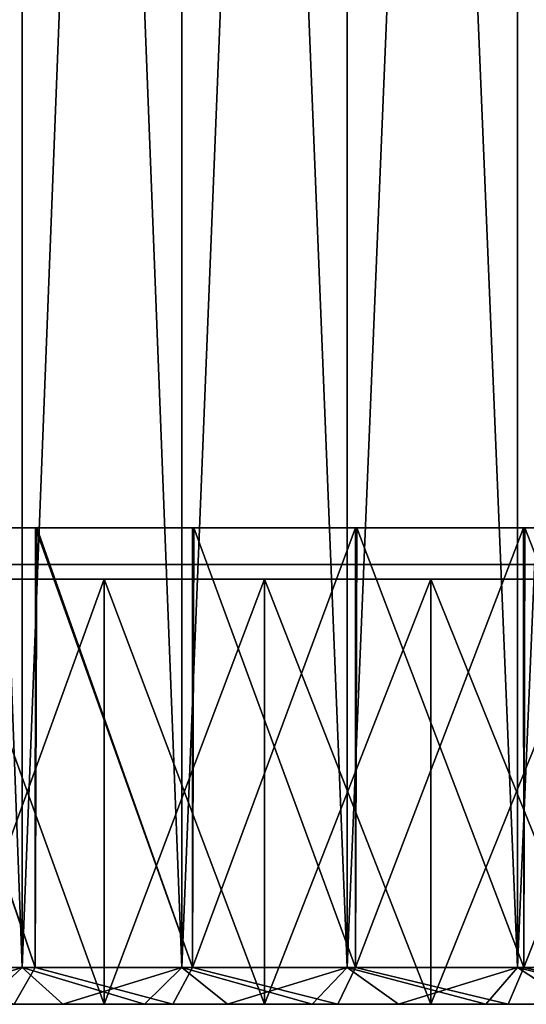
# Model space of a CAD drawing. Header units: millimetres. Extents: x -47 to 51, y -73 to 34.
# Tile 7 of 113: x -24 to -17, y -73 to -60. Entities that reach past the tile are written whole.
import ezdxf

# ---------------------------------------------------------------- set-up
doc = ezdxf.new("R2010")
doc.units = ezdxf.units.MM
doc.header["$LTSCALE"] = 65.185185
for name, color, linetype in [('154', 7, 'CONTINUOUS'), ('155', 7, 'CONTINUOUS'), ('156', 7, 'CONTINUOUS'), ('157', 7, 'CONTINUOUS'), ('158', 7, 'CONTINUOUS'), ('159', 7, 'CONTINUOUS'), ('160', 7, 'CONTINUOUS'), ('161', 7, 'CONTINUOUS'), ('162', 7, 'CONTINUOUS'), ('163', 7, 'CONTINUOUS'), ('179', 7, 'CONTINUOUS'), ('180', 7, 'CONTINUOUS'), ('181', 7, 'CONTINUOUS'), ('182', 7, 'CONTINUOUS'), ('183', 7, 'CONTINUOUS'), ('196', 7, 'CONTINUOUS'), ('197', 7, 'CONTINUOUS'), ('198', 7, 'CONTINUOUS'), ('199', 7, 'CONTINUOUS')]:
    doc.layers.add(name, color=color, linetype=linetype)

msp = doc.modelspace()

# ---------------------------------------------------------------- linework, layer by layer
at = {"layer": '154', "linetype": 'Continuous'}
for points in [[(-26.054, -66.5, 33.26), (-26.031, -66.5, -33.278), (-23.996, -66.5, 34.774), (-26.054, -66.5, 33.26)], [(-26.031, -66.5, -33.278), (-23.975, -66.5, -34.789), (-23.996, -66.5, 34.774), (-26.031, -66.5, -33.278)], [(-23.996, -66.5, 34.774), (-23.975, -66.5, -34.789), (-21.857, -66.5, 36.157), (-23.996, -66.5, 34.774)], [(-23.975, -66.5, -34.789), (-21.837, -66.5, -36.169), (-21.857, -66.5, 36.157), (-23.975, -66.5, -34.789)], [(-21.857, -66.5, 36.157), (-21.837, -66.5, -36.169), (-19.634, -66.5, 37.41), (-21.857, -66.5, 36.157)], [(-21.837, -66.5, -36.169), (-19.615, -66.5, -37.42), (-19.634, -66.5, 37.41), (-21.837, -66.5, -36.169)], [(-19.634, -66.5, 37.41), (-19.615, -66.5, -37.42), (-17.344, -66.5, 38.526), (-19.634, -66.5, 37.41)], [(-19.615, -66.5, -37.42), (-17.326, -66.5, -38.534), (-17.344, -66.5, 38.526), (-19.615, -66.5, -37.42)], [(-17.344, -66.5, 38.526), (-17.326, -66.5, -38.534), (-14.986, -66.5, 39.502), (-17.344, -66.5, 38.526)], [(-17.326, -66.5, -38.534), (-14.97, -66.5, -39.508), (-14.986, -66.5, 39.502), (-17.326, -66.5, -38.534)]]:
    msp.add_3dface(points, dxfattribs=at)
at = {"layer": '155', "linetype": 'Continuous'}
for points in [[(-24.001, -72.5, -34.771), (-26.031, -66.5, -33.278), (-26.056, -72.5, -33.259), (-24.001, -72.5, -34.771)], [(-23.975, -66.5, -34.789), (-26.031, -66.5, -33.278), (-24.001, -72.5, -34.771), (-23.975, -66.5, -34.789)], [(-21.858, -72.5, -36.157), (-23.975, -66.5, -34.789), (-24.001, -72.5, -34.771), (-21.858, -72.5, -36.157)], [(-21.837, -66.5, -36.169), (-23.975, -66.5, -34.789), (-21.858, -72.5, -36.157), (-21.837, -66.5, -36.169)], [(-19.635, -72.5, -37.411), (-21.837, -66.5, -36.169), (-21.858, -72.5, -36.157), (-19.635, -72.5, -37.411)], [(-19.615, -66.5, -37.42), (-21.837, -66.5, -36.169), (-19.635, -72.5, -37.411), (-19.615, -66.5, -37.42)], [(-17.34, -72.5, -38.528), (-19.615, -66.5, -37.42), (-19.635, -72.5, -37.411), (-17.34, -72.5, -38.528)], [(-17.326, -66.5, -38.534), (-19.615, -66.5, -37.42), (-17.34, -72.5, -38.528), (-17.326, -66.5, -38.534)], [(-14.982, -72.5, -39.504), (-17.326, -66.5, -38.534), (-17.34, -72.5, -38.528), (-14.982, -72.5, -39.504)], [(-14.97, -66.5, -39.508), (-17.326, -66.5, -38.534), (-14.982, -72.5, -39.504), (-14.97, -66.5, -39.508)]]:
    msp.add_3dface(points, dxfattribs=at)
at = {"layer": '156', "linetype": 'Continuous'}
for points in [[(-24.001, -72.5, -34.771), (-26.056, -72.5, -33.259), (-24.288, -73, -35.18), (-24.001, -72.5, -34.771)], [(-22.124, -73, -36.58), (-24.001, -72.5, -34.771), (-24.288, -73, -35.18), (-22.124, -73, -36.58)], [(-21.858, -72.5, -36.157), (-24.001, -72.5, -34.771), (-22.124, -73, -36.58), (-21.858, -72.5, -36.157)], [(-19.873, -73, -37.849), (-21.858, -72.5, -36.157), (-22.124, -73, -36.58), (-19.873, -73, -37.849)], [(-19.635, -72.5, -37.411), (-21.858, -72.5, -36.157), (-19.873, -73, -37.849), (-19.635, -72.5, -37.411)], [(-17.555, -73, -38.979), (-19.635, -72.5, -37.411), (-19.873, -73, -37.849), (-17.555, -73, -38.979)], [(-17.34, -72.5, -38.528), (-19.635, -72.5, -37.411), (-17.555, -73, -38.979), (-17.34, -72.5, -38.528)], [(-15.169, -73, -39.968), (-17.34, -72.5, -38.528), (-17.555, -73, -38.979), (-15.169, -73, -39.968)], [(-14.982, -72.5, -39.504), (-17.34, -72.5, -38.528), (-15.169, -73, -39.968), (-14.982, -72.5, -39.504)]]:
    msp.add_3dface(points, dxfattribs=at)
at = {"layer": '157', "linetype": 'Continuous'}
for points in [[(-23.622, -73, -36.527), (-24.288, -73, -35.18), (-24.716, -73, -35.796), (-23.622, -73, -36.527)], [(-23.622, -73, 36.527), (-24.716, -73, 35.796), (-22.124, -73, 36.58), (-23.622, -73, 36.527)], [(-22.124, -73, 36.58), (-24.716, -73, 35.796), (-24.288, -73, 35.18), (-22.124, -73, 36.58)], [(-22.124, -73, -36.58), (-24.288, -73, -35.18), (-23.622, -73, -36.527), (-22.124, -73, -36.58)], [(-22.508, -73, -37.224), (-22.124, -73, -36.58), (-23.622, -73, -36.527), (-22.508, -73, -37.224)], [(-22.509, -73, 37.224), (-23.622, -73, 36.527), (-22.124, -73, 36.58), (-22.509, -73, 37.224)], [(-21.377, -73, 37.885), (-22.509, -73, 37.224), (-19.874, -73, 37.849), (-21.377, -73, 37.885)], [(-19.874, -73, 37.849), (-22.509, -73, 37.224), (-22.124, -73, 36.58), (-19.874, -73, 37.849)], [(-19.873, -73, -37.849), (-22.124, -73, -36.58), (-22.508, -73, -37.224), (-19.873, -73, -37.849)], [(-21.377, -73, -37.885), (-19.873, -73, -37.849), (-22.508, -73, -37.224), (-21.377, -73, -37.885)], [(-20.223, -73, -38.513), (-19.873, -73, -37.849), (-21.377, -73, -37.885), (-20.223, -73, -38.513)], [(-20.223, -73, 38.513), (-21.377, -73, 37.885), (-17.555, -73, 38.979), (-20.223, -73, 38.513)], [(-17.555, -73, 38.979), (-21.377, -73, 37.885), (-19.874, -73, 37.849), (-17.555, -73, 38.979)], [(-17.555, -73, -38.979), (-19.873, -73, -37.849), (-20.223, -73, -38.513), (-17.555, -73, -38.979)], [(-19.05, -73, -39.107), (-17.555, -73, -38.979), (-20.223, -73, -38.513), (-19.05, -73, -39.107)], [(-19.05, -73, 39.107), (-20.223, -73, 38.513), (-17.555, -73, 38.979), (-19.05, -73, 39.107)], [(-17.859, -73, -39.665), (-17.555, -73, -38.979), (-19.05, -73, -39.107), (-17.859, -73, -39.665)], [(-17.859, -73, 39.665), (-19.05, -73, 39.107), (-15.169, -73, 39.968), (-17.859, -73, 39.665)], [(-15.169, -73, 39.968), (-19.05, -73, 39.107), (-17.555, -73, 38.979), (-15.169, -73, 39.968)], [(-15.169, -73, -39.968), (-17.555, -73, -38.979), (-17.859, -73, -39.665), (-15.169, -73, -39.968)], [(-16.655, -73, -40.185), (-15.169, -73, -39.968), (-17.859, -73, -39.665), (-16.655, -73, -40.185)], [(-16.655, -73, 40.185), (-17.859, -73, 39.665), (-15.169, -73, 39.968), (-16.655, -73, 40.185)]]:
    msp.add_3dface(points, dxfattribs=at)
at = {"layer": '158', "linetype": 'Continuous'}
for points in [[(-24.001, -72.5, 34.771), (-24.288, -73, 35.18), (-26.056, -72.5, 33.259), (-24.001, -72.5, 34.771)], [(-22.124, -73, 36.58), (-24.288, -73, 35.18), (-24.001, -72.5, 34.771), (-22.124, -73, 36.58)], [(-21.858, -72.5, 36.157), (-22.124, -73, 36.58), (-24.001, -72.5, 34.771), (-21.858, -72.5, 36.157)], [(-19.874, -73, 37.849), (-22.124, -73, 36.58), (-21.858, -72.5, 36.157), (-19.874, -73, 37.849)], [(-19.635, -72.5, 37.411), (-19.874, -73, 37.849), (-21.858, -72.5, 36.157), (-19.635, -72.5, 37.411)], [(-17.555, -73, 38.979), (-19.874, -73, 37.849), (-19.635, -72.5, 37.411), (-17.555, -73, 38.979)], [(-17.34, -72.5, 38.528), (-17.555, -73, 38.979), (-19.635, -72.5, 37.411), (-17.34, -72.5, 38.528)], [(-15.169, -73, 39.968), (-17.555, -73, 38.979), (-17.34, -72.5, 38.528), (-15.169, -73, 39.968)], [(-14.982, -72.5, 39.504), (-15.169, -73, 39.968), (-17.34, -72.5, 38.528), (-14.982, -72.5, 39.504)]]:
    msp.add_3dface(points, dxfattribs=at)
at = {"layer": '159', "linetype": 'Continuous'}
for points in [[(-26.054, -66.5, 33.26), (-24.001, -72.5, 34.771), (-26.056, -72.5, 33.259), (-26.054, -66.5, 33.26)], [(-26.054, -66.5, 33.26), (-23.996, -66.5, 34.774), (-24.001, -72.5, 34.771), (-26.054, -66.5, 33.26)], [(-23.996, -66.5, 34.774), (-21.858, -72.5, 36.157), (-24.001, -72.5, 34.771), (-23.996, -66.5, 34.774)], [(-23.996, -66.5, 34.774), (-21.857, -66.5, 36.157), (-21.858, -72.5, 36.157), (-23.996, -66.5, 34.774)], [(-21.857, -66.5, 36.157), (-19.634, -66.5, 37.41), (-21.858, -72.5, 36.157), (-21.857, -66.5, 36.157)], [(-19.634, -66.5, 37.41), (-19.635, -72.5, 37.411), (-21.858, -72.5, 36.157), (-19.634, -66.5, 37.41)], [(-19.634, -66.5, 37.41), (-17.344, -66.5, 38.526), (-19.635, -72.5, 37.411), (-19.634, -66.5, 37.41)], [(-17.344, -66.5, 38.526), (-17.34, -72.5, 38.528), (-19.635, -72.5, 37.411), (-17.344, -66.5, 38.526)], [(-17.344, -66.5, 38.526), (-14.986, -66.5, 39.502), (-17.34, -72.5, 38.528), (-17.344, -66.5, 38.526)], [(-14.986, -66.5, 39.502), (-14.982, -72.5, 39.504), (-17.34, -72.5, 38.528), (-14.986, -66.5, 39.502)]]:
    msp.add_3dface(points, dxfattribs=at)
at = {"layer": '160', "linetype": 'Continuous'}
for points in [[(-26.275, -72.5, 35.293), (-24.716, -73, 35.796), (-24.178, -72.5, 36.761), (-26.275, -72.5, 35.293)], [(-24.716, -73, 35.796), (-23.622, -73, 36.527), (-24.178, -72.5, 36.761), (-24.716, -73, 35.796)], [(-23.622, -73, 36.527), (-22.509, -73, 37.224), (-24.178, -72.5, 36.761), (-23.622, -73, 36.527)], [(-24.178, -72.5, 36.761), (-22.509, -73, 37.224), (-22, -72.5, 38.105), (-24.178, -72.5, 36.761)], [(-22.509, -73, 37.224), (-21.377, -73, 37.885), (-22, -72.5, 38.105), (-22.509, -73, 37.224)], [(-21.377, -73, 37.885), (-20.223, -73, 38.513), (-22, -72.5, 38.105), (-21.377, -73, 37.885)], [(-22, -72.5, 38.105), (-20.223, -73, 38.513), (-19.747, -72.5, 39.32), (-22, -72.5, 38.105)], [(-20.223, -73, 38.513), (-19.05, -73, 39.107), (-19.747, -72.5, 39.32), (-20.223, -73, 38.513)], [(-19.05, -73, 39.107), (-17.859, -73, 39.665), (-19.747, -72.5, 39.32), (-19.05, -73, 39.107)], [(-19.747, -72.5, 39.32), (-17.859, -73, 39.665), (-17.428, -72.5, 40.402), (-19.747, -72.5, 39.32)], [(-17.859, -73, 39.665), (-16.655, -73, 40.185), (-17.428, -72.5, 40.402), (-17.859, -73, 39.665)], [(-16.655, -73, 40.185), (-15.435, -73, 40.669), (-17.428, -72.5, 40.402), (-16.655, -73, 40.185)], [(-17.428, -72.5, 40.402), (-15.435, -73, 40.669), (-15.049, -72.5, 41.346), (-17.428, -72.5, 40.402)]]:
    msp.add_3dface(points, dxfattribs=at)
at = {"layer": '161', "linetype": 'Continuous'}
for points in [[(-26.275, -72.5, 35.293), (-24.178, -72.5, 36.761), (-26.275, -16.5, 35.293), (-26.275, -72.5, 35.293)], [(-26.275, -16.5, 35.293), (-24.178, -72.5, 36.761), (-24.178, -16.5, 36.761), (-26.275, -16.5, 35.293)], [(-24.178, -72.5, 36.761), (-22, -72.5, 38.105), (-24.178, -16.5, 36.761), (-24.178, -72.5, 36.761)], [(-24.178, -16.5, 36.761), (-22, -72.5, 38.105), (-22, -16.5, 38.105), (-24.178, -16.5, 36.761)], [(-22, -72.5, 38.105), (-19.747, -72.5, 39.32), (-22, -16.5, 38.105), (-22, -72.5, 38.105)], [(-22, -16.5, 38.105), (-19.747, -72.5, 39.32), (-19.747, -16.5, 39.32), (-22, -16.5, 38.105)], [(-19.747, -72.5, 39.32), (-17.428, -72.5, 40.402), (-19.747, -16.5, 39.32), (-19.747, -72.5, 39.32)], [(-19.747, -16.5, 39.32), (-17.428, -72.5, 40.402), (-17.428, -16.5, 40.402), (-19.747, -16.5, 39.32)], [(-17.428, -72.5, 40.402), (-15.049, -72.5, 41.346), (-17.428, -16.5, 40.402), (-17.428, -72.5, 40.402)], [(-17.428, -16.5, 40.402), (-15.049, -72.5, 41.346), (-15.049, -16.5, 41.346), (-17.428, -16.5, 40.402)]]:
    msp.add_3dface(points, dxfattribs=at)
at = {"layer": '162', "linetype": 'Continuous'}
for points in [[(-26.275, -16.5, -35.293), (-24.178, -16.5, -36.761), (-26.275, -72.5, -35.293), (-26.275, -16.5, -35.293)], [(-26.275, -72.5, -35.293), (-24.178, -16.5, -36.761), (-24.178, -72.5, -36.761), (-26.275, -72.5, -35.293)], [(-24.178, -16.5, -36.761), (-22, -16.5, -38.105), (-24.178, -72.5, -36.761), (-24.178, -16.5, -36.761)], [(-24.178, -72.5, -36.761), (-22, -16.5, -38.105), (-22, -72.5, -38.105), (-24.178, -72.5, -36.761)], [(-22, -16.5, -38.105), (-19.747, -16.5, -39.32), (-22, -72.5, -38.105), (-22, -16.5, -38.105)], [(-22, -72.5, -38.105), (-19.747, -16.5, -39.32), (-19.747, -72.5, -39.32), (-22, -72.5, -38.105)], [(-19.747, -16.5, -39.32), (-17.428, -16.5, -40.402), (-19.747, -72.5, -39.32), (-19.747, -16.5, -39.32)], [(-19.747, -72.5, -39.32), (-17.428, -16.5, -40.402), (-17.428, -72.5, -40.402), (-19.747, -72.5, -39.32)], [(-17.428, -16.5, -40.402), (-15.049, -16.5, -41.346), (-17.428, -72.5, -40.402), (-17.428, -16.5, -40.402)], [(-17.428, -72.5, -40.402), (-15.049, -16.5, -41.346), (-15.049, -72.5, -41.346), (-17.428, -72.5, -40.402)]]:
    msp.add_3dface(points, dxfattribs=at)
at = {"layer": '163', "linetype": 'Continuous'}
for points in [[(-25.785, -73, -35.034), (-26.275, -72.5, -35.293), (-24.178, -72.5, -36.761), (-25.785, -73, -35.034)], [(-24.716, -73, -35.796), (-25.785, -73, -35.034), (-24.178, -72.5, -36.761), (-24.716, -73, -35.796)], [(-23.622, -73, -36.527), (-24.716, -73, -35.796), (-24.178, -72.5, -36.761), (-23.622, -73, -36.527)], [(-23.622, -73, -36.527), (-24.178, -72.5, -36.761), (-22, -72.5, -38.105), (-23.622, -73, -36.527)], [(-22.508, -73, -37.224), (-23.622, -73, -36.527), (-22, -72.5, -38.105), (-22.508, -73, -37.224)], [(-21.377, -73, -37.885), (-22.508, -73, -37.224), (-22, -72.5, -38.105), (-21.377, -73, -37.885)], [(-21.377, -73, -37.885), (-22, -72.5, -38.105), (-19.747, -72.5, -39.32), (-21.377, -73, -37.885)], [(-20.223, -73, -38.513), (-21.377, -73, -37.885), (-19.747, -72.5, -39.32), (-20.223, -73, -38.513)], [(-19.05, -73, -39.107), (-20.223, -73, -38.513), (-19.747, -72.5, -39.32), (-19.05, -73, -39.107)], [(-19.05, -73, -39.107), (-19.747, -72.5, -39.32), (-17.428, -72.5, -40.402), (-19.05, -73, -39.107)], [(-17.859, -73, -39.665), (-19.05, -73, -39.107), (-17.428, -72.5, -40.402), (-17.859, -73, -39.665)], [(-16.655, -73, -40.185), (-17.859, -73, -39.665), (-17.428, -72.5, -40.402), (-16.655, -73, -40.185)], [(-16.655, -73, -40.185), (-17.428, -72.5, -40.402), (-15.049, -72.5, -41.346), (-16.655, -73, -40.185)]]:
    msp.add_3dface(points, dxfattribs=at)
at = {"layer": '179', "linetype": 'Continuous'}
for points in [[(-23.018, -67, -22.23), (-24.513, -67, -20.57), (-24.512, -67, 20.571), (-23.018, -67, -22.23)], [(-23.017, -67, 22.231), (-23.018, -67, -22.23), (-24.512, -67, 20.571), (-23.017, -67, 22.231)], [(-21.411, -67, -23.782), (-23.018, -67, -22.23), (-23.017, -67, 22.231), (-21.411, -67, -23.782)], [(-21.41, -67, 23.783), (-21.411, -67, -23.782), (-23.017, -67, 22.231), (-21.41, -67, 23.783)], [(-19.7, -67, -25.217), (-21.411, -67, -23.782), (-21.41, -67, 23.783), (-19.7, -67, -25.217)], [(-19.698, -67, 25.218), (-19.7, -67, -25.217), (-21.41, -67, 23.783), (-19.698, -67, 25.218)], [(-17.893, -67, -26.53), (-19.7, -67, -25.217), (-19.698, -67, 25.218), (-17.893, -67, -26.53)], [(-17.891, -67, 26.531), (-17.893, -67, -26.53), (-19.698, -67, 25.218), (-17.891, -67, 26.531)], [(-15.998, -67, -27.714), (-17.893, -67, -26.53), (-17.891, -67, 26.531), (-15.998, -67, -27.714)], [(-15.997, -67, 27.714), (-15.998, -67, -27.714), (-17.891, -67, 26.531), (-15.997, -67, 27.714)]]:
    msp.add_3dface(points, dxfattribs=at)
at = {"layer": '180', "color": 252, "linetype": 'Continuous', "true_color": 0x969696}
for points in [[(-23.06, -67.2, -34.804), (-25.159, -67.2, -33.318), (-23.221, -67.2, -33.234), (-23.06, -67.2, -34.804)], [(-23.221, -67.2, -33.234), (-25.159, -67.2, -33.318), (-23.67, -67.2, -32.888), (-23.221, -67.2, -33.234)], [(-23.67, -67.2, -32.888), (-25.159, -67.2, -33.318), (-24.243, -67.2, -29.087), (-23.67, -67.2, -32.888)], [(-25.158, -67.2, 33.319), (-23.059, -67.2, 34.805), (-24.513, -67.2, 20.57), (-25.158, -67.2, 33.319)], [(-24.513, -67.2, 20.57), (-23.059, -67.2, 34.805), (-23.018, -67.2, 22.23), (-24.513, -67.2, 20.57)], [(-24.512, -67.2, -20.571), (-23.017, -67.2, -22.231), (-24.34, -67.2, -28.588), (-24.512, -67.2, -20.571)], [(-24.34, -67.2, -28.588), (-23.017, -67.2, -22.231), (-23.891, -67.2, -28.934), (-24.34, -67.2, -28.588)], [(-23.891, -67.2, -28.934), (-23.017, -67.2, -22.231), (-23.31, -67.2, -32.725), (-23.891, -67.2, -28.934)], [(-23.31, -67.2, -32.725), (-23.017, -67.2, -22.231), (-21.694, -67.2, -30.624), (-23.31, -67.2, -32.725)], [(-21.392, -67.2, -30.856), (-23.06, -67.2, -34.804), (-23.221, -67.2, -33.234), (-21.392, -67.2, -30.856)], [(-20.875, -67.2, -36.157), (-23.06, -67.2, -34.804), (-21.76, -67.2, -34.2), (-20.875, -67.2, -36.157)], [(-21.76, -67.2, -34.2), (-23.06, -67.2, -34.804), (-22.203, -67.2, -33.872), (-21.76, -67.2, -34.2)], [(-22.203, -67.2, -33.872), (-23.06, -67.2, -34.804), (-22.521, -67.2, -33.661), (-22.203, -67.2, -33.872)], [(-22.521, -67.2, -33.661), (-23.06, -67.2, -34.804), (-21.392, -67.2, -30.856), (-22.521, -67.2, -33.661)], [(-23.059, -67.2, 34.805), (-20.873, -67.2, 36.158), (-23.018, -67.2, 22.23), (-23.059, -67.2, 34.805)], [(-23.018, -67.2, 22.23), (-20.873, -67.2, 36.158), (-21.411, -67.2, 23.782), (-23.018, -67.2, 22.23)], [(-23.017, -67.2, -22.231), (-21.41, -67.2, -23.783), (-21.694, -67.2, -30.624), (-23.017, -67.2, -22.231)], [(-20.865, -67.2, -31.16), (-22.521, -67.2, -33.661), (-21.392, -67.2, -30.856), (-20.865, -67.2, -31.16)], [(-20.547, -67.2, -31.371), (-21.76, -67.2, -34.2), (-22.203, -67.2, -33.872), (-20.547, -67.2, -31.371)], [(-18.811, -67.2, -35.907), (-20.875, -67.2, -36.157), (-21.76, -67.2, -34.2), (-18.811, -67.2, -35.907)], [(-21.595, -67.2, -33.916), (-21.76, -67.2, -34.2), (-20.547, -67.2, -31.371), (-21.595, -67.2, -33.916)], [(-21.41, -67.2, -23.783), (-21.392, -67.2, -30.856), (-21.694, -67.2, -30.624), (-21.41, -67.2, -23.783)], [(-20.286, -67.2, -34.674), (-21.595, -67.2, -33.916), (-20.547, -67.2, -31.371), (-20.286, -67.2, -34.674)], [(-21.411, -67.2, 23.782), (-20.873, -67.2, 36.158), (-19.7, -67.2, 25.217), (-21.411, -67.2, 23.782)], [(-21.41, -67.2, -23.783), (-19.698, -67.2, -25.218), (-21.392, -67.2, -30.856), (-21.41, -67.2, -23.783)], [(-19.698, -67.2, -25.218), (-20.865, -67.2, -31.16), (-21.392, -67.2, -30.856), (-19.698, -67.2, -25.218)], [(-18.61, -67.2, -37.373), (-20.875, -67.2, -36.157), (-18.811, -67.2, -35.907), (-18.61, -67.2, -37.373)], [(-20.873, -67.2, 36.158), (-18.608, -67.2, 37.374), (-19.7, -67.2, 25.217), (-20.873, -67.2, 36.158)], [(-20.865, -67.2, -31.16), (-19.698, -67.2, -25.218), (-20.547, -67.2, -31.371), (-20.865, -67.2, -31.16)], [(-19.698, -67.2, -25.218), (-20.286, -67.2, -34.674), (-20.547, -67.2, -31.371), (-19.698, -67.2, -25.218)], [(-20.286, -67.2, -34.674), (-19.698, -67.2, -25.218), (-18.948, -67.2, -32.361), (-20.286, -67.2, -34.674)], [(-18.647, -67.2, -35.622), (-19.956, -67.2, -34.865), (-18.618, -67.2, -32.552), (-18.647, -67.2, -35.622)], [(-19.7, -67.2, 25.217), (-18.608, -67.2, 37.374), (-17.893, -67.2, 26.53), (-19.7, -67.2, 25.217)], [(-19.698, -67.2, -25.218), (-17.891, -67.2, -26.531), (-18.948, -67.2, -32.361), (-19.698, -67.2, -25.218)], [(-18.948, -67.2, -32.361), (-17.891, -67.2, -26.531), (-18.618, -67.2, -32.552), (-18.948, -67.2, -32.361)], [(-18.647, -67.2, -35.622), (-18.61, -67.2, -37.373), (-18.811, -67.2, -35.907), (-18.647, -67.2, -35.622)], [(-18.61, -67.2, -37.373), (-18.647, -67.2, -35.622), (-18.618, -67.2, -32.552), (-18.61, -67.2, -37.373)], [(-17.891, -67.2, -26.531), (-18.61, -67.2, -37.373), (-18.618, -67.2, -32.552), (-17.891, -67.2, -26.531)], [(-16.274, -67.2, -38.448), (-18.61, -67.2, -37.373), (-17.817, -67.2, -36.397), (-16.274, -67.2, -38.448)], [(-18.61, -67.2, -37.373), (-17.891, -67.2, -26.531), (-18.165, -67.2, -36.242), (-18.61, -67.2, -37.373)], [(-17.817, -67.2, -36.397), (-18.61, -67.2, -37.373), (-18.165, -67.2, -36.242), (-17.817, -67.2, -36.397)], [(-18.608, -67.2, 37.374), (-16.273, -67.2, 38.448), (-17.893, -67.2, 26.53), (-18.608, -67.2, 37.374)], [(-18.165, -67.2, -36.242), (-17.891, -67.2, -26.531), (-16.939, -67.2, -33.503), (-18.165, -67.2, -36.242)], [(-17.893, -67.2, 26.53), (-16.273, -67.2, 38.448), (-15.998, -67.2, 27.714), (-17.893, -67.2, 26.53)], [(-17.891, -67.2, -26.531), (-15.997, -67.2, -27.714), (-16.939, -67.2, -33.503), (-17.891, -67.2, -26.531)], [(-17.288, -67.2, -35.216), (-16.274, -67.2, -38.448), (-17.817, -67.2, -36.397), (-17.288, -67.2, -35.216)]]:
    msp.add_3dface(points, dxfattribs=at)
at = {"layer": '181', "linetype": 'Continuous'}
for points in [[(-25.159, -67.2, -33.318), (-23.06, -67.2, -34.804), (-25.158, -73, -33.319), (-25.159, -67.2, -33.318)], [(-25.158, -73, -33.319), (-23.06, -67.2, -34.804), (-23.059, -73, -34.805), (-25.158, -73, -33.319)], [(-23.06, -67.2, -34.804), (-20.875, -67.2, -36.157), (-23.059, -73, -34.805), (-23.06, -67.2, -34.804)], [(-23.059, -73, -34.805), (-20.875, -67.2, -36.157), (-20.873, -73, -36.158), (-23.059, -73, -34.805)], [(-20.875, -67.2, -36.157), (-18.61, -67.2, -37.373), (-20.873, -73, -36.158), (-20.875, -67.2, -36.157)], [(-20.873, -73, -36.158), (-18.61, -67.2, -37.373), (-18.608, -73, -37.374), (-20.873, -73, -36.158)], [(-18.61, -67.2, -37.373), (-16.274, -67.2, -38.448), (-18.608, -73, -37.374), (-18.61, -67.2, -37.373)], [(-18.608, -73, -37.374), (-16.274, -67.2, -38.448), (-16.273, -73, -38.448), (-18.608, -73, -37.374)]]:
    msp.add_3dface(points, dxfattribs=at)
at = {"layer": '182', "linetype": 'Continuous'}
for points in [[(-23.06, -73, 34.804), (-25.158, -67.2, 33.319), (-25.159, -73, 33.318), (-23.06, -73, 34.804)], [(-23.059, -67.2, 34.805), (-25.158, -67.2, 33.319), (-23.06, -73, 34.804), (-23.059, -67.2, 34.805)], [(-20.875, -73, 36.157), (-23.059, -67.2, 34.805), (-23.06, -73, 34.804), (-20.875, -73, 36.157)], [(-20.873, -67.2, 36.158), (-23.059, -67.2, 34.805), (-20.875, -73, 36.157), (-20.873, -67.2, 36.158)], [(-18.61, -73, 37.373), (-20.873, -67.2, 36.158), (-20.875, -73, 36.157), (-18.61, -73, 37.373)], [(-18.608, -67.2, 37.374), (-20.873, -67.2, 36.158), (-18.61, -73, 37.373), (-18.608, -67.2, 37.374)], [(-16.274, -73, 38.448), (-18.608, -67.2, 37.374), (-18.61, -73, 37.373), (-16.274, -73, 38.448)], [(-16.273, -67.2, 38.448), (-18.608, -67.2, 37.374), (-16.274, -73, 38.448), (-16.273, -67.2, 38.448)]]:
    msp.add_3dface(points, dxfattribs=at)
at = {"layer": '183', "linetype": 'Continuous'}
for points in [[(-25.158, -73, -33.319), (-23.06, -73, 34.804), (-25.159, -73, 33.318), (-25.158, -73, -33.319)], [(-25.158, -73, -33.319), (-23.059, -73, -34.805), (-23.06, -73, 34.804), (-25.158, -73, -33.319)], [(-23.059, -73, -34.805), (-20.875, -73, 36.157), (-23.06, -73, 34.804), (-23.059, -73, -34.805)], [(-23.059, -73, -34.805), (-20.873, -73, -36.158), (-20.875, -73, 36.157), (-23.059, -73, -34.805)], [(-20.873, -73, -36.158), (-18.61, -73, 37.373), (-20.875, -73, 36.157), (-20.873, -73, -36.158)], [(-20.873, -73, -36.158), (-18.608, -73, -37.374), (-18.61, -73, 37.373), (-20.873, -73, -36.158)], [(-18.608, -73, -37.374), (-16.274, -73, 38.448), (-18.61, -73, 37.373), (-18.608, -73, -37.374)], [(-18.608, -73, -37.374), (-16.273, -73, -38.448), (-16.274, -73, 38.448), (-18.608, -73, -37.374)]]:
    msp.add_3dface(points, dxfattribs=at)
at = {"layer": '196', "linetype": 'Continuous'}
for points in [[(-18.165, -67, -36.242), (-16.939, -67, -33.503), (-17.817, -67, -36.397), (-18.165, -67, -36.242)], [(-17.817, -67, -36.397), (-16.939, -67, -33.503), (-17.288, -67, -35.216), (-17.817, -67, -36.397)]]:
    msp.add_3dface(points, dxfattribs=at)
at = {"layer": '197', "linetype": 'Continuous'}
for points in [[(-19.956, -67, -34.865), (-18.647, -67, -35.622), (-21.76, -67, -34.2), (-19.956, -67, -34.865)], [(-21.76, -67, -34.2), (-18.647, -67, -35.622), (-18.811, -67, -35.907), (-21.76, -67, -34.2)], [(-20.286, -67, -34.674), (-19.956, -67, -34.865), (-21.76, -67, -34.2), (-20.286, -67, -34.674)], [(-21.595, -67, -33.916), (-20.286, -67, -34.674), (-21.76, -67, -34.2), (-21.595, -67, -33.916)], [(-18.618, -67, -32.552), (-19.956, -67, -34.865), (-20.286, -67, -34.674), (-18.618, -67, -32.552)], [(-18.948, -67, -32.361), (-18.618, -67, -32.552), (-20.286, -67, -34.674), (-18.948, -67, -32.361)]]:
    msp.add_3dface(points, dxfattribs=at)
at = {"layer": '198', "linetype": 'Continuous'}
for points in [[(-20.865, -67, -31.16), (-20.547, -67, -31.371), (-22.521, -67, -33.661), (-20.865, -67, -31.16)], [(-22.521, -67, -33.661), (-20.547, -67, -31.371), (-22.203, -67, -33.872), (-22.521, -67, -33.661)]]:
    msp.add_3dface(points, dxfattribs=at)
at = {"layer": '199', "linetype": 'Continuous'}
for points in [[(-24.34, -67, -28.588), (-23.891, -67, -28.934), (-24.243, -67, -29.087), (-24.34, -67, -28.588)], [(-24.243, -67, -29.087), (-23.891, -67, -28.934), (-23.67, -67, -32.888), (-24.243, -67, -29.087)], [(-23.891, -67, -28.934), (-23.31, -67, -32.725), (-23.67, -67, -32.888), (-23.891, -67, -28.934)], [(-23.31, -67, -32.725), (-23.221, -67, -33.234), (-23.67, -67, -32.888), (-23.31, -67, -32.725)], [(-21.694, -67, -30.624), (-23.221, -67, -33.234), (-23.31, -67, -32.725), (-21.694, -67, -30.624)], [(-21.392, -67, -30.856), (-23.221, -67, -33.234), (-21.694, -67, -30.624), (-21.392, -67, -30.856)]]:
    msp.add_3dface(points, dxfattribs=at)

doc.saveas('drawing.dxf')
